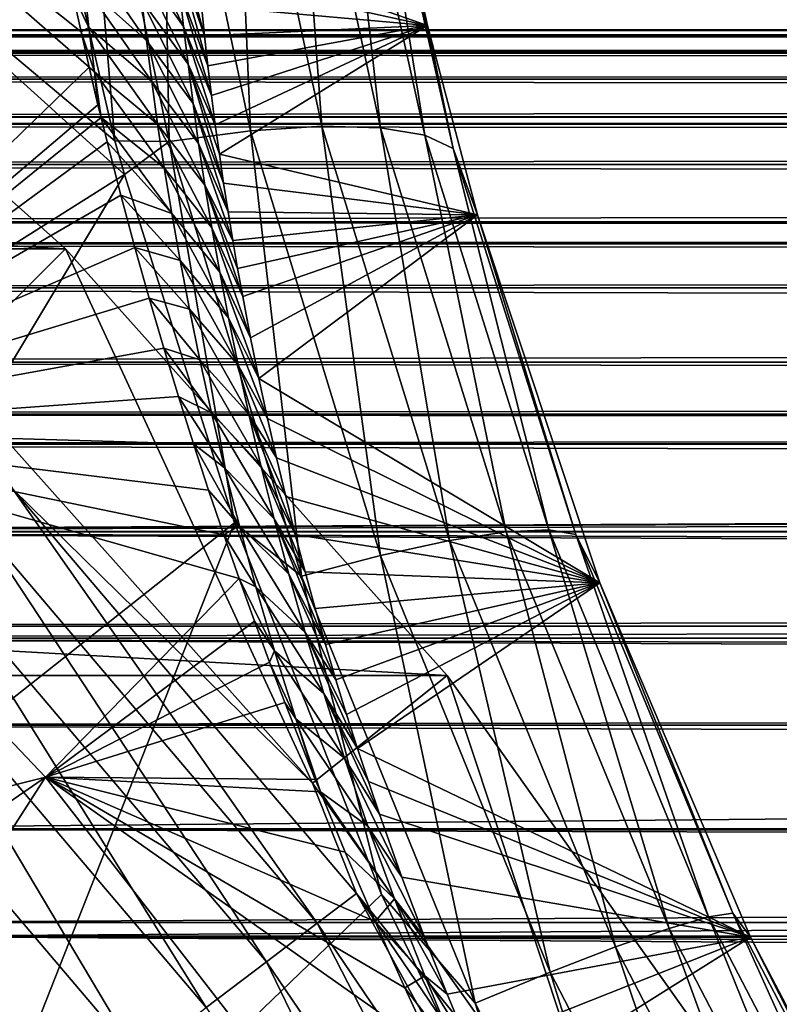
# Model space of a CAD drawing. Header units: metres. Extents: x -101 to 101, y -261 to 23.
# Tile 131 of 256: x -62.54 to -59.56, y 11.18 to 15.04. Entities that reach past the tile are written whole.
import ezdxf

# ---------------------------------------------------------------- set-up
doc = ezdxf.new("R2010")
doc.units = ezdxf.units.M
doc.layers.add('solid_505151_K2442K1000C34', color=7, linetype='CONTINUOUS')

msp = doc.modelspace()

# ---------------------------------------------------------------- linework, layer by layer
at = {"layer": 'solid_505151_K2442K1000C34'}
for points in [[(-62.308498, 16.272068, 103.579216), (-62.528584, 16.127478, 103.718399), (-62.164551, 14.565145, 104.13279)], [(-62.308498, 16.272068, 103.579216), (-61.951694, 14.562527, 104.053017), (-61.985588, 16.273899, 103.385056)], [(-62.308498, 16.272068, 103.579216), (-62.164551, 14.565145, 104.13279), (-61.951694, 14.562527, 104.053017)], [(-61.985588, 16.273899, 103.385056), (-61.633675, 14.604142, 103.85527), (-61.702621, 16.252031, 103.137215)], [(-61.951694, 14.562527, 104.053017), (-61.633675, 14.604142, 103.85527), (-61.985588, 16.273899, 103.385056)], [(-61.702621, 16.252031, 103.137215), (-61.354496, 14.622404, 103.602882), (-61.469643, 16.207249, 102.844482)], [(-61.633675, 14.604142, 103.85527), (-61.354496, 14.622404, 103.602882), (-61.702621, 16.252031, 103.137215)], [(-61.469643, 16.207249, 102.844482), (-61.124069, 14.616669, 103.30481), (-61.29493, 16.14114, 102.517258)], [(-61.354496, 14.622404, 103.602882), (-61.124069, 14.616669, 103.30481), (-61.469643, 16.207249, 102.844482)], [(-63.756172, 16.154438, 73.114449), (-62.265804, 14.853215, 73.102074), (-63.730656, 13.433341, 66.448959)], [(-62.297295, 14.992437, 73.389694), (-62.265804, 14.853215, 73.102074), (-63.756172, 16.154438, 73.114449)], [(-62.329655, 15.139996, 73.70282), (-62.297295, 14.992437, 73.389694), (-63.756172, 16.154438, 73.114449)], [(-62.164551, 14.565145, 104.13279), (-62.528584, 16.127478, 103.718399), (-63.694214, 15.849844, 104.159546)], [(-61.29493, 16.14114, 102.517258), (-60.950573, 14.587141, 102.971642), (-61.184673, 16.056044, 102.167145)], [(-61.124069, 14.616669, 103.30481), (-60.950573, 14.587141, 102.971642), (-61.29493, 16.14114, 102.517258)], [(-61.184673, 16.056044, 102.167145), (-60.840164, 14.534863, 102.615196), (-61.107121, 15.770799, 101.867699)], [(-60.950573, 14.587141, 102.971642), (-60.840164, 14.534863, 102.615196), (-61.184673, 16.056044, 102.167145)], [(-62.127937, 14.432769, 104.163322), (-63.694214, 15.849844, 104.159546), (-65.314751, 12.422479, 105.622948)], [(-62.164551, 14.565145, 104.13279), (-63.694214, 15.849844, 104.159546), (-62.127937, 14.432769, 104.163322)], [(-61.107121, 15.770799, 101.867699), (-60.94072, 15.016984, 102.097908), (-61.847805, 15.33433, 77.326363)], [(-60.840164, 14.534863, 102.615196), (-60.94072, 15.016984, 102.097908), (-61.107121, 15.770799, 101.867699)], [(-90.642159, 14.142104, -4), (-88.969795, 15.636626, -4), (-62.357841, 14.142104, -4)], [(-88.969795, 15.636626, -4), (-64.030205, 15.636626, -4), (-62.357841, 14.142104, -4)], [(-64.030205, 15.636626, -4), (-62.834877, 13.665122, -1.482362), (-62.357841, 14.142104, -4)], [(-61.936565, 15.435404, 76.446335), (-61.826298, 15.095171, 76.578812), (-61.81403, 14.976822, 76.223892)], [(-61.936565, 15.435404, 76.446335), (-61.81403, 14.976822, 76.223892), (-61.924843, 15.298621, 76.039612)], [(-61.89595, 15.013604, 75.230476), (-62.075264, 15.266376, 74.950348), (-62.089073, 15.413805, 75.353256)], [(-61.911354, 15.158086, 75.634285), (-61.89595, 15.013604, 75.230476), (-62.089073, 15.413805, 75.353256)], [(-62.041321, 14.958318, 74.148979), (-62.285805, 15.175864, 73.917076), (-62.302677, 15.337824, 74.322273)], [(-62.059399, 15.114624, 74.548882), (-62.041321, 14.958318, 74.148979), (-62.302677, 15.337824, 74.322273)], [(-60.94072, 15.016984, 102.097908), (-61.83754, 15.214303, 76.946632), (-61.847805, 15.33433, 77.326363)], [(-61.924843, 15.298621, 76.039612), (-61.81403, 14.976822, 76.223892), (-61.800793, 14.859341, 75.88102)], [(-61.924843, 15.298621, 76.039612), (-61.800793, 14.859341, 75.88102), (-61.911354, 15.158086, 75.634285)], [(-61.878494, 14.864983, 74.828316), (-62.059399, 15.114624, 74.548882), (-62.075264, 15.266376, 74.950348)], [(-61.89595, 15.013604, 75.230476), (-61.878494, 14.864983, 74.828316), (-62.075264, 15.266376, 74.950348)], [(-60.94072, 15.016984, 102.097908), (-61.826298, 15.095171, 76.578812), (-61.83754, 15.214303, 76.946632)], [(-62.285805, 15.175864, 73.917076), (-62.266415, 15.008657, 73.513405), (-62.329655, 15.139996, 73.70282)], [(-62.020813, 14.797152, 73.750801), (-62.266415, 15.008657, 73.513405), (-62.285805, 15.175864, 73.917076)], [(-62.041321, 14.958318, 74.148979), (-62.020813, 14.797152, 73.750801), (-62.285805, 15.175864, 73.917076)], [(-62.266415, 15.008657, 73.513405), (-62.297295, 14.992437, 73.389694), (-62.329655, 15.139996, 73.70282)], [(-61.911354, 15.158086, 75.634285), (-61.800793, 14.859341, 75.88102), (-61.786659, 14.74283, 75.549133)], [(-61.911354, 15.158086, 75.634285), (-61.786659, 14.74283, 75.549133), (-61.89595, 15.013604, 75.230476)], [(-61.858826, 14.71202, 74.427933), (-62.041321, 14.958318, 74.148979), (-62.059399, 15.114624, 74.548882)], [(-61.878494, 14.864983, 74.828316), (-61.858826, 14.71202, 74.427933), (-62.059399, 15.114624, 74.548882)], [(-60.94072, 15.016984, 102.097908), (-61.81403, 14.976822, 76.223892), (-61.826298, 15.095171, 76.578812)], [(-62.266415, 15.008657, 73.513405), (-62.244274, 14.835846, 73.111397), (-62.297295, 14.992437, 73.389694)], [(-61.997658, 14.630804, 73.354523), (-62.244274, 14.835846, 73.111397), (-62.266415, 15.008657, 73.513405)], [(-62.020813, 14.797152, 73.750801), (-61.997658, 14.630804, 73.354523), (-62.266415, 15.008657, 73.513405)], [(-61.89595, 15.013604, 75.230476), (-61.786659, 14.74283, 75.549133), (-61.771652, 14.627318, 75.228035)], [(-61.89595, 15.013604, 75.230476), (-61.771652, 14.627318, 75.228035), (-61.878494, 14.864983, 74.828316)], [(-60.94072, 15.016984, 102.097908), (-61.800793, 14.859341, 75.88102), (-61.81403, 14.976822, 76.223892)], [(-60.94072, 15.016984, 102.097908), (-61.786659, 14.74283, 75.549133), (-61.800793, 14.859341, 75.88102)], [(-60.94072, 15.016984, 102.097908), (-61.771652, 14.627318, 75.228035), (-61.786659, 14.74283, 75.549133)], [(-60.94072, 15.016984, 102.097908), (-61.755749, 14.512745, 74.918388), (-61.771652, 14.627318, 75.228035)], [(-60.94072, 15.016984, 102.097908), (-60.744415, 14.275797, 102.295341), (-61.755749, 14.512745, 74.918388)], [(-60.840164, 14.534863, 102.615196), (-60.744415, 14.275797, 102.295341), (-60.94072, 15.016984, 102.097908)], [(76.5, 15, 41), (-76.5, 15, 41), (-75.392487, 14.978333, 41.805943)], [(75.392479, 14.978333, 40.194054), (-76.5, 15, 41), (76.5, 15, 41)], [(75.392479, 14.978333, 40.194054), (-75.392555, 14.978335, 40.194111), (-76.5, 15, 41)], [(75.392479, 14.978333, 40.194054), (-74.294228, 14.913756, 39.393803), (-75.392555, 14.978335, 40.194111)], [(75.392563, 14.978336, 41.805885), (76.5, 15, 41), (-75.392487, 14.978333, 41.805943)], [(74.294235, 14.913757, 42.60619), (75.392563, 14.978336, 41.805885), (-75.392487, 14.978333, 41.805943)], [(74.294235, 14.913757, 42.60619), (-75.392487, 14.978333, 41.805943), (-74.294159, 14.913751, 42.606247)], [(74.294144, 14.913751, 39.393745), (-74.294228, 14.913756, 39.393803), (75.392479, 14.978333, 40.194054)], [(-62.244274, 14.835846, 73.111397), (-62.265804, 14.853215, 73.102074), (-62.297295, 14.992437, 73.389694)], [(-61.836758, 14.554455, 74.029526), (-62.020813, 14.797152, 73.750801), (-62.041321, 14.958318, 74.148979)], [(-61.858826, 14.71202, 74.427933), (-61.836758, 14.554455, 74.029526), (-62.041321, 14.958318, 74.148979)], [(74.232582, 14.908854, 39.348927), (-74.232567, 14.908854, 39.348915), (-74.294228, 14.913756, 39.393803)], [(74.232582, 14.908854, 39.348927), (-74.294228, 14.913756, 39.393803), (74.294144, 14.913751, 39.393745)], [(74.294235, 14.913757, 42.60619), (-74.294159, 14.913751, 42.606247), (-74.232758, 14.90887, 42.650944)], [(74.232796, 14.908873, 42.650917), (74.294235, 14.913757, 42.60619), (-74.232758, 14.90887, 42.650944)], [(74.232796, 14.908873, 42.650917), (-74.232758, 14.90887, 42.650944), (-73.2062, 14.807023, 43.398346)], [(73.206184, 14.807021, 38.601643), (-73.2062, 14.807023, 38.601654), (-74.232567, 14.908854, 39.348915)], [(73.206184, 14.807021, 38.601643), (-74.232567, 14.908854, 39.348915), (74.232582, 14.908854, 39.348927)], [(73.206215, 14.807025, 43.398331), (74.232796, 14.908873, 42.650917), (-73.2062, 14.807023, 43.398346)], [(-62.265804, 14.853215, 73.102074), (-62.231167, 14.706189, 72.807343), (-63.730656, 13.433341, 66.448959)], [(-62.244274, 14.835846, 73.111397), (-62.231167, 14.706189, 72.807343), (-62.265804, 14.853215, 73.102074)], [(-61.878494, 14.864983, 74.828316), (-61.771652, 14.627318, 75.228035), (-61.755749, 14.512745, 74.918388)], [(-61.878494, 14.864983, 74.828316), (-61.755749, 14.512745, 74.918388), (-61.739002, 14.399174, 74.619331)], [(-61.878494, 14.864983, 74.828316), (-61.739002, 14.399174, 74.619331), (-61.858826, 14.71202, 74.427933)], [(-62.244274, 14.835846, 73.111397), (-62.219093, 14.656517, 72.709953), (-62.231167, 14.706189, 72.807343)], [(-61.971626, 14.458949, 72.960327), (-62.219093, 14.656517, 72.709953), (-62.244274, 14.835846, 73.111397)], [(-61.997658, 14.630804, 73.354523), (-61.971626, 14.458949, 72.960327), (-62.244274, 14.835846, 73.111397)], [(73.206215, 14.807025, 43.398331), (-73.2062, 14.807023, 43.398346), (-72.134781, 14.65937, 44.178501)], [(72.134758, 14.659367, 37.821484), (-72.13475, 14.659366, 37.82148), (-73.2062, 14.807023, 38.601654)], [(73.206184, 14.807021, 38.601643), (72.134758, 14.659367, 37.821484), (-73.2062, 14.807023, 38.601654)], [(72.134773, 14.659369, 44.178505), (73.206215, 14.807025, 43.398331), (-72.134781, 14.65937, 44.178501)], [(-61.812069, 14.391991, 73.633293), (-61.997658, 14.630804, 73.354523), (-62.020813, 14.797152, 73.750801)], [(-61.836758, 14.554455, 74.029526), (-61.812069, 14.391991, 73.633293), (-62.020813, 14.797152, 73.750801)], [(-62.231167, 14.706189, 72.807343), (-62.219093, 14.656517, 72.709953), (-63.730656, 13.433341, 66.448959)], [(-61.858826, 14.71202, 74.427933), (-61.739002, 14.399174, 74.619331), (-61.721478, 14.286673, 74.329933)], [(-61.858826, 14.71202, 74.427933), (-61.721478, 14.286673, 74.329933), (-61.836758, 14.554455, 74.029526)], [(72.134773, 14.659369, 44.178505), (-72.134781, 14.65937, 44.178501), (-71.957451, 14.63079, 44.307564)], [(72.134758, 14.659367, 37.821484), (71.957291, 14.630764, 37.692318), (-72.13475, 14.659366, 37.82148)], [(71.957291, 14.630764, 37.692318), (-71.957245, 14.630756, 37.692287), (-72.13475, 14.659366, 37.82148)], [(71.957451, 14.63079, 44.307564), (72.134773, 14.659369, 44.178505), (-71.957451, 14.63079, 44.307564)], [(71.957451, 14.63079, 44.307564), (-71.957451, 14.63079, 44.307564), (-71.084808, 14.472438, 44.943165)], [(71.084785, 14.472432, 37.056816), (-71.957245, 14.630756, 37.692287), (71.957291, 14.630764, 37.692318)], [(71.084785, 14.472432, 37.056816), (-71.08477, 14.47243, 37.056808), (-71.957245, 14.630756, 37.692287)], [(71.084801, 14.472436, 44.943172), (71.957451, 14.63079, 44.307564), (-71.084808, 14.472438, 44.943165)], [(-62.219093, 14.656517, 72.709953), (-62.195473, 14.561212, 72.525993), (-63.730656, 13.433341, 66.448959)], [(-61.942421, 14.281166, 72.568451), (-62.195473, 14.561212, 72.525993), (-62.219093, 14.656517, 72.709953)], [(-61.971626, 14.458949, 72.960327), (-61.942421, 14.281166, 72.568451), (-62.219093, 14.656517, 72.709953)], [(-61.784534, 14.224332, 73.239464), (-61.971626, 14.458949, 72.960327), (-61.997658, 14.630804, 73.354523)], [(-61.812069, 14.391991, 73.633293), (-61.784534, 14.224332, 73.239464), (-61.997658, 14.630804, 73.354523)], [(-61.633675, 14.604142, 103.85527), (-61.124958, 12.940729, 104.198799), (-61.354496, 14.622404, 103.602882)], [(-61.354496, 14.622404, 103.602882), (-60.854645, 12.999501, 103.94297), (-61.124069, 14.616669, 103.30481)], [(-61.124958, 12.940729, 104.198799), (-60.854645, 12.999501, 103.94297), (-61.354496, 14.622404, 103.602882)], [(-61.951694, 14.562527, 104.053017), (-61.433376, 12.859103, 104.399269), (-61.633675, 14.604142, 103.85527)], [(-61.433376, 12.859103, 104.399269), (-61.124958, 12.940729, 104.198799), (-61.633675, 14.604142, 103.85527)], [(-61.124069, 14.616669, 103.30481), (-60.632034, 13.03334, 103.640854), (-60.950573, 14.587141, 102.971642)], [(-60.854645, 12.999501, 103.94297), (-60.632034, 13.03334, 103.640854), (-61.124069, 14.616669, 103.30481)], [(-60.950573, 14.587141, 102.971642), (-60.465023, 13.041041, 103.303177), (-60.840164, 14.534863, 102.615196)], [(-60.632034, 13.03334, 103.640854), (-60.465023, 13.041041, 103.303177), (-60.950573, 14.587141, 102.971642)], [(-62.195473, 14.561212, 72.525993), (-62.142025, 14.352268, 72.134773), (-63.730656, 13.433341, 66.448959)], [(-61.942421, 14.281166, 72.568451), (-62.142025, 14.352268, 72.134773), (-62.195473, 14.561212, 72.525993)], [(-61.951694, 14.562527, 104.053017), (-62.164551, 14.565145, 104.13279), (-62.127937, 14.432769, 104.163322)], [(-61.951694, 14.562527, 104.053017), (-62.127937, 14.432769, 104.163322), (-61.696407, 13.068977, 104.435341)], [(-61.951694, 14.562527, 104.053017), (-61.696407, 13.068977, 104.435341), (-61.433376, 12.859103, 104.399269)], [(-61.836758, 14.554455, 74.029526), (-61.721478, 14.286673, 74.329933), (-61.703182, 14.175234, 74.050392)], [(-61.836758, 14.554455, 74.029526), (-61.703182, 14.175234, 74.050392), (-61.812069, 14.391991, 73.633293)], [(-60.744415, 14.275797, 102.295341), (-61.739002, 14.399174, 74.619331), (-61.755749, 14.512745, 74.918388)], [(-60.840164, 14.534863, 102.615196), (-60.359543, 13.022331, 102.941933), (-60.744415, 14.275797, 102.295341)], [(-60.465023, 13.041041, 103.303177), (-60.359543, 13.022331, 102.941933), (-60.840164, 14.534863, 102.615196)], [(71.084801, 14.472436, 44.943172), (-71.084808, 14.472438, 44.943165), (-70.059753, 14.248142, 45.689396)], [(71.084785, 14.472432, 37.056816), (70.059723, 14.248135, 36.310581), (-71.08477, 14.47243, 37.056808)], [(70.059723, 14.248135, 36.310581), (-70.059708, 14.248132, 36.310574), (-71.08477, 14.47243, 37.056808)], [(70.059738, 14.248139, 45.689404), (71.084801, 14.472436, 44.943172), (-70.059753, 14.248142, 45.689396)], [(-62.127937, 14.432769, 104.163322), (-65.314751, 12.422479, 105.622948), (-64.077522, 11.18525, 105.622948)], [(-61.696407, 13.068977, 104.435341), (-62.127937, 14.432769, 104.163322), (-64.077522, 11.18525, 105.622948)], [(-61.753902, 14.051134, 72.848289), (-61.942421, 14.281166, 72.568451), (-61.971626, 14.458949, 72.960327)], [(-61.784534, 14.224332, 73.239464), (-61.753902, 14.051134, 72.848289), (-61.971626, 14.458949, 72.960327)], [(-61.812069, 14.391991, 73.633293), (-61.703182, 14.175234, 74.050392), (-61.684109, 14.064837, 73.780983)], [(-61.812069, 14.391991, 73.633293), (-61.684109, 14.064837, 73.780983), (-61.664314, 13.955525, 73.520912)], [(-61.812069, 14.391991, 73.633293), (-61.664314, 13.955525, 73.520912), (-61.784534, 14.224332, 73.239464)], [(-60.744415, 14.275797, 102.295341), (-61.721478, 14.286673, 74.329933), (-61.739002, 14.399174, 74.619331)], [(-62.142025, 14.352268, 72.134773), (-62.087154, 14.147903, 71.768867), (-63.730656, 13.433341, 66.448959)], [(-61.909695, 14.096946, 72.179199), (-62.087154, 14.147903, 71.768867), (-62.142025, 14.352268, 72.134773)], [(-61.942421, 14.281166, 72.568451), (-61.909695, 14.096946, 72.179199), (-62.142025, 14.352268, 72.134773)], [(-61.719833, 13.871949, 72.460136), (-61.909695, 14.096946, 72.179199), (-61.942421, 14.281166, 72.568451)], [(-61.753902, 14.051134, 72.848289), (-61.719833, 13.871949, 72.460136), (-61.942421, 14.281166, 72.568451)], [(-60.744415, 14.275797, 102.295341), (-61.703182, 14.175234, 74.050392), (-61.721478, 14.286673, 74.329933)], [(-60.744415, 14.275797, 102.295341), (-61.684109, 14.064837, 73.780983), (-61.703182, 14.175234, 74.050392)], [(-60.744415, 14.275797, 102.295341), (-61.664314, 13.955525, 73.520912), (-61.684109, 14.064837, 73.780983)], [(-60.744415, 14.275797, 102.295341), (-61.633373, 13.793674, 73.146996), (-61.664314, 13.955525, 73.520912)], [(-60.744415, 14.275797, 102.295341), (-61.600929, 13.634313, 72.793404), (-61.633373, 13.793674, 73.146996)], [(-60.744415, 14.275797, 102.295341), (-60.265217, 12.833013, 102.595276), (-61.600929, 13.634313, 72.793404)], [(-60.359543, 13.022331, 102.941933), (-60.265217, 12.833013, 102.595276), (-60.744415, 14.275797, 102.295341)], [(70.059738, 14.248139, 45.689404), (-70.059753, 14.248142, 45.689396), (-69.710228, 14.161796, 45.944042)], [(70.059723, 14.248135, 36.310581), (69.710091, 14.16176, 36.055859), (-70.059708, 14.248132, 36.310574)], [(69.710091, 14.16176, 36.055859), (-69.710052, 14.161751, 36.055828), (-70.059708, 14.248132, 36.310574)], [(69.710228, 14.161796, 45.944042), (70.059738, 14.248139, 45.689404), (-69.710228, 14.161796, 45.944042)], [(-61.784534, 14.224332, 73.239464), (-61.664314, 13.955525, 73.520912), (-61.633373, 13.793674, 73.146996)], [(-61.784534, 14.224332, 73.239464), (-61.633373, 13.793674, 73.146996), (-61.753902, 14.051134, 72.848289)], [(69.710228, 14.161796, 45.944042), (-69.710228, 14.161796, 45.944042), (-69.066162, 13.989266, 46.412987)], [(69.066124, 13.989257, 35.586987), (-69.710052, 14.161751, 36.055828), (69.710091, 14.16176, 36.055859)], [(69.066124, 13.989257, 35.586987), (-69.066116, 13.989254, 35.586983), (-69.710052, 14.161751, 36.055828)], [(69.066147, 13.989264, 46.412994), (69.710228, 14.161796, 45.944042), (-69.066162, 13.989266, 46.412987)], [(-92.136597, 12.469823, -4), (-90.642159, 14.142104, -4), (-60.8634, 12.469823, -4)], [(-90.642159, 14.142104, -4), (-62.357841, 14.142104, -4), (-60.8634, 12.469823, -4)], [(-62.087154, 14.147903, 71.768867), (-62.030849, 13.948191, 71.427498), (-63.730656, 13.433341, 66.448959)], [(-62.357841, 14.142104, -4), (-62.834877, 13.665122, -1.482362), (-61.390793, 12.049191, -1.482362)], [(-62.357841, 14.142104, -4), (-61.390793, 12.049191, -1.482362), (-60.8634, 12.469823, -4)], [(-61.873089, 13.905777, 71.792862), (-62.030849, 13.948191, 71.427498), (-62.087154, 14.147903, 71.768867)], [(-61.909695, 14.096946, 72.179199), (-61.873089, 13.905777, 71.792862), (-62.087154, 14.147903, 71.768867)], [(-61.681992, 13.686318, 72.075371), (-61.873089, 13.905777, 71.792862), (-61.909695, 14.096946, 72.179199)], [(-61.719833, 13.871949, 72.460136), (-61.681992, 13.686318, 72.075371), (-61.909695, 14.096946, 72.179199)], [(-61.753902, 14.051134, 72.848289), (-61.633373, 13.793674, 73.146996), (-61.600929, 13.634313, 72.793404)], [(-61.753902, 14.051134, 72.848289), (-61.600929, 13.634313, 72.793404), (-61.719833, 13.871949, 72.460136)], [(69.066147, 13.989264, 46.412994), (-69.066162, 13.989266, 46.412987), (-68.106873, 13.69851, 47.111534)], [(69.066124, 13.989257, 35.586987), (68.106834, 13.698499, 34.888443), (-69.066116, 13.989254, 35.586983)], [(68.106834, 13.698499, 34.888443), (-68.106827, 13.698496, 34.888435), (-69.066116, 13.989254, 35.586983)], [(68.106857, 13.698506, 47.111538), (69.066147, 13.989264, 46.412994), (-68.106873, 13.69851, 47.111534)], [(-62.030849, 13.948191, 71.427498), (-61.973846, 13.753181, 71.108063), (-63.730656, 13.433341, 66.448959)], [(-61.832153, 13.707024, 71.409859), (-61.973846, 13.753181, 71.108063), (-62.030849, 13.948191, 71.427498)], [(-61.873089, 13.905777, 71.792862), (-61.832153, 13.707024, 71.409859), (-62.030849, 13.948191, 71.427498)], [(-61.639988, 13.493731, 71.694435), (-61.832153, 13.707024, 71.409859), (-61.873089, 13.905777, 71.792862)], [(-61.681992, 13.686318, 72.075371), (-61.639988, 13.493731, 71.694435), (-61.873089, 13.905777, 71.792862)], [(-61.719833, 13.871949, 72.460136), (-61.600929, 13.634313, 72.793404), (-61.56712, 13.477518, 72.458397)], [(-61.719833, 13.871949, 72.460136), (-61.56712, 13.477518, 72.458397), (-61.681992, 13.686318, 72.075371)], [(-61.973846, 13.753181, 71.108063), (-61.915615, 13.562927, 70.811188), (-63.730656, 13.433341, 66.448959)], [(-61.786312, 13.49987, 71.030716), (-61.915615, 13.562927, 70.811188), (-61.973846, 13.753181, 71.108063)], [(-61.832153, 13.707024, 71.409859), (-61.786312, 13.49987, 71.030716), (-61.973846, 13.753181, 71.108063)], [(68.106857, 13.698506, 47.111538), (-68.106873, 13.69851, 47.111534), (-67.505241, 13.494601, 47.549484)], [(68.106834, 13.698499, 34.888443), (67.505127, 13.49456, 34.450432), (-68.106827, 13.698496, 34.888435)], [(67.505127, 13.49456, 34.450432), (-67.505096, 13.494549, 34.450409), (-68.106827, 13.698496, 34.888435)], [(67.505241, 13.494601, 47.549484), (68.106857, 13.698506, 47.111538), (-67.505241, 13.494601, 47.549484)], [(-61.593296, 13.293498, 71.317955), (-61.786312, 13.49987, 71.030716), (-61.832153, 13.707024, 71.409859)], [(-61.639988, 13.493731, 71.694435), (-61.593296, 13.293498, 71.317955), (-61.832153, 13.707024, 71.409859)], [(-61.390793, 12.049191, -1.482362), (-62.834877, 13.665122, -1.482362), (-62.564163, 13.200726, -1.132233)], [(-61.681992, 13.686318, 72.075371), (-61.56712, 13.477518, 72.458397), (-61.532036, 13.323328, 72.141212)], [(-61.681992, 13.686318, 72.075371), (-61.532036, 13.323328, 72.141212), (-61.639988, 13.493731, 71.694435)], [(-60.265217, 12.833013, 102.595276), (-61.56712, 13.477518, 72.458397), (-61.600929, 13.634313, 72.793404)], [(-61.915615, 13.562927, 70.811188), (-61.856998, 13.377465, 70.534111), (-63.730656, 13.433341, 66.448959)], [(-61.73497, 13.28348, 70.656013), (-61.856998, 13.377465, 70.534111), (-61.915615, 13.562927, 70.811188)], [(-61.786312, 13.49987, 71.030716), (-61.73497, 13.28348, 70.656013), (-61.915615, 13.562927, 70.811188)], [(67.505241, 13.494601, 47.549484), (-67.505241, 13.494601, 47.549484), (-67.184464, 13.378745, 47.783005)], [(67.184425, 13.378732, 34.216969), (-67.505096, 13.494549, 34.450409), (67.505127, 13.49456, 34.450432)], [(67.184425, 13.378732, 34.216969), (-67.18441, 13.378727, 34.216957), (-67.505096, 13.494549, 34.450409)], [(67.184448, 13.37874, 47.783016), (67.505241, 13.494601, 47.549484), (-67.184464, 13.378745, 47.783005)], [(-61.54137, 13.084902, 70.946609), (-61.73497, 13.28348, 70.656013), (-61.786312, 13.49987, 71.030716)], [(-61.593296, 13.293498, 71.317955), (-61.54137, 13.084902, 70.946609), (-61.786312, 13.49987, 71.030716)], [(-61.639988, 13.493731, 71.694435), (-61.532036, 13.323328, 72.141212), (-61.495724, 13.171729, 71.841896)], [(-61.639988, 13.493731, 71.694435), (-61.495724, 13.171729, 71.841896), (-61.458324, 13.022778, 71.558609)], [(-61.639988, 13.493731, 71.694435), (-61.458324, 13.022778, 71.558609), (-61.593296, 13.293498, 71.317955)], [(-60.265217, 12.833013, 102.595276), (-61.532036, 13.323328, 72.141212), (-61.56712, 13.477518, 72.458397)], [(-63.730656, 13.433341, 66.448959), (-62.437145, 12.072566, 66.448959), (-65.096977, 11.402987, 59.914131)], [(-61.678425, 12.850045, 69.816147), (-62.437145, 12.072566, 66.448959), (-63.730656, 13.433341, 66.448959)], [(-61.73806, 13.021047, 70.038132), (-61.678425, 12.850045, 69.816147), (-63.730656, 13.433341, 66.448959)], [(-61.797722, 13.196855, 70.276901), (-61.73806, 13.021047, 70.038132), (-63.730656, 13.433341, 66.448959)], [(-61.856998, 13.377465, 70.534111), (-61.797722, 13.196855, 70.276901), (-63.730656, 13.433341, 66.448959)], [(0, 13.355837, 47.828003), (-67.184464, 13.378745, 47.783005), (-66.302032, 13.033009, 48.425678)], [(0, 13.355837, 47.828003), (67.184448, 13.37874, 47.783016), (-67.184464, 13.378745, 47.783005)], [(66.301994, 13.032993, 33.574295), (-67.18441, 13.378727, 34.216957), (67.184425, 13.378732, 34.216969)], [(66.301994, 13.032993, 33.574295), (-66.301979, 13.032988, 33.574284), (-67.18441, 13.378727, 34.216957)], [(-1.093417, 13.326426, 47.885227), (0, 13.355837, 47.828003), (-66.302032, 13.033009, 48.425678)], [(-61.677334, 13.056767, 70.286537), (-61.797722, 13.196855, 70.276901), (-61.856998, 13.377465, 70.534111)], [(-61.73497, 13.28348, 70.656013), (-61.677334, 13.056767, 70.286537), (-61.856998, 13.377465, 70.534111)], [(-2.216339, 13.234003, 48.061245), (-1.093417, 13.326426, 47.885227), (-66.302032, 13.033009, 48.425678)], [(-60.265217, 12.833013, 102.595276), (-61.495724, 13.171729, 71.841896), (-61.532036, 13.323328, 72.141212)], [(-61.483547, 12.8671, 70.581238), (-61.677334, 13.056767, 70.286537), (-61.73497, 13.28348, 70.656013)], [(-61.54137, 13.084902, 70.946609), (-61.483547, 12.8671, 70.581238), (-61.73497, 13.28348, 70.656013)], [(-61.593296, 13.293498, 71.317955), (-61.458324, 13.022778, 71.558609), (-61.419865, 12.876452, 71.291801)], [(-61.593296, 13.293498, 71.317955), (-61.419865, 12.876452, 71.291801), (-61.54137, 13.084902, 70.946609)], [(-3.405183, 13.064626, 48.369907), (-2.216339, 13.234003, 48.061245), (-66.302032, 13.033009, 48.425678)], [(-62.704254, 13.068025, -0.812059), (-61.372223, 11.499837, -0.812059), (-62.564163, 13.200726, -1.132233)], [(-61.390793, 12.049191, -1.482362), (-62.564163, 13.200726, -1.132233), (-61.218605, 11.616613, -1.132233)], [(-61.372223, 11.499837, -0.812059), (-61.218605, 11.616613, -1.132233), (-62.564163, 13.200726, -1.132233)], [(-61.677334, 13.056767, 70.286537), (-61.73806, 13.021047, 70.038132), (-61.797722, 13.196855, 70.276901)], [(-60.265217, 12.833013, 102.595276), (-61.458324, 13.022778, 71.558609), (-61.495724, 13.171729, 71.841896)], [(-61.54137, 13.084902, 70.946609), (-61.419865, 12.876452, 71.291801), (-61.380455, 12.732787, 71.040283)], [(-61.54137, 13.084902, 70.946609), (-61.380455, 12.732787, 71.040283), (-61.340183, 12.591792, 70.8032)], [(-61.54137, 13.084902, 70.946609), (-61.340183, 12.591792, 70.8032), (-61.483547, 12.8671, 70.581238)], [(-4.689698, 12.792525, 48.832706), (-3.405183, 13.064626, 48.369907), (-66.302032, 13.033009, 48.425678)], [(-61.696407, 13.068977, 104.435341), (-64.077522, 11.18525, 105.622948), (-62.976395, 9.825474, 105.622948)], [(-61.120647, 11.612587, 104.637009), (-61.696407, 13.068977, 104.435341), (-62.976395, 9.825474, 105.622948)], [(-62.885155, 12.896667, -0.533388), (-61.570591, 11.349042, -0.533388), (-62.704254, 13.068025, -0.812059)], [(-61.570591, 11.349042, -0.533388), (-61.372223, 11.499837, -0.812059), (-62.704254, 13.068025, -0.812059)], [(-61.677334, 13.056767, 70.286537), (-61.612411, 12.818377, 69.92337), (-61.73806, 13.021047, 70.038132)], [(-61.433376, 12.859103, 104.399269), (-61.696407, 13.068977, 104.435341), (-61.120647, 11.612587, 104.637009)], [(-61.418961, 12.63899, 70.223083), (-61.612411, 12.818377, 69.92337), (-61.677334, 13.056767, 70.286537)], [(-61.483547, 12.8671, 70.581238), (-61.418961, 12.63899, 70.223083), (-61.677334, 13.056767, 70.286537)], [(-60.632034, 13.03334, 103.640854), (-59.993893, 11.479829, 103.845558), (-60.465023, 13.041041, 103.303177)], [(-60.465023, 13.041041, 103.303177), (-59.838776, 11.524321, 103.505066), (-60.359543, 13.022331, 102.941933)], [(-59.993893, 11.479829, 103.845558), (-59.838776, 11.524321, 103.505066), (-60.465023, 13.041041, 103.303177)], [(-4.689698, 12.792525, 48.832706), (-66.302032, 13.033009, 48.425678), (-65.460503, 12.664227, 49.038494)], [(66.301994, 13.032993, 33.574295), (65.460457, 12.664208, 32.961479), (-66.301979, 13.032988, 33.574284)], [(65.460457, 12.664208, 32.961479), (-65.460449, 12.664203, 32.961468), (-66.301979, 13.032988, 33.574284)], [(-61.612411, 12.818377, 69.92337), (-61.678425, 12.850045, 69.816147), (-61.73806, 13.021047, 70.038132)], [(-60.265217, 12.833013, 102.595276), (-61.419865, 12.876452, 71.291801), (-61.458324, 13.022778, 71.558609)], [(-60.854645, 12.999501, 103.94297), (-60.203304, 11.406944, 104.1502), (-60.632034, 13.03334, 103.640854)], [(-60.203304, 11.406944, 104.1502), (-59.993893, 11.479829, 103.845558), (-60.632034, 13.03334, 103.640854)], [(-60.359543, 13.022331, 102.941933), (-59.743462, 11.538839, 103.140816), (-60.265217, 12.833013, 102.595276)], [(-59.838776, 11.524321, 103.505066), (-59.743462, 11.538839, 103.140816), (-60.359543, 13.022331, 102.941933)], [(-61.124958, 12.940729, 104.198799), (-60.459579, 11.308255, 104.408188), (-60.854645, 12.999501, 103.94297)], [(-60.459579, 11.308255, 104.408188), (-60.203304, 11.406944, 104.1502), (-60.854645, 12.999501, 103.94297)], [(-61.433376, 12.859103, 104.399269), (-60.753624, 11.187262, 104.610359), (-61.124958, 12.940729, 104.198799)], [(-60.753624, 11.187262, 104.610359), (-60.459579, 11.308255, 104.408188), (-61.124958, 12.940729, 104.198799)], [(-63.100544, 12.692637, -0.305955), (-61.806778, 11.169497, -0.305955), (-62.885155, 12.896667, -0.533388)], [(-61.806778, 11.169497, -0.305955), (-61.570591, 11.349042, -0.533388), (-62.885155, 12.896667, -0.533388)], [(-61.678425, 12.850045, 69.816147), (-61.618465, 12.683834, 69.611206), (-62.437145, 12.072566, 66.448959)], [(-61.539101, 12.566857, 69.567726), (-61.618465, 12.683834, 69.611206), (-61.678425, 12.850045, 69.816147)], [(-61.612411, 12.818377, 69.92337), (-61.539101, 12.566857, 69.567726), (-61.678425, 12.850045, 69.816147)], [(-61.483547, 12.8671, 70.581238), (-61.340183, 12.591792, 70.8032), (-61.299099, 12.45346, 70.580772)], [(-61.483547, 12.8671, 70.581238), (-61.299099, 12.45346, 70.580772), (-61.418961, 12.63899, 70.223083)], [(-61.433376, 12.859103, 104.399269), (-61.120647, 11.612587, 104.637009), (-60.753624, 11.187262, 104.610359)], [(-60.265217, 12.833013, 102.595276), (-61.380455, 12.732787, 71.040283), (-61.419865, 12.876452, 71.291801)], [(-61.346664, 12.399419, 69.873459), (-61.539101, 12.566857, 69.567726), (-61.612411, 12.818377, 69.92337)], [(-61.418961, 12.63899, 70.223083), (-61.346664, 12.399419, 69.873459), (-61.612411, 12.818377, 69.92337)], [(-60.265217, 12.833013, 102.595276), (-61.340183, 12.591792, 70.8032), (-61.380455, 12.732787, 71.040283)], [(-60.265217, 12.833013, 102.595276), (-61.299099, 12.45346, 70.580772), (-61.340183, 12.591792, 70.8032)], [(-60.265217, 12.833013, 102.595276), (-61.257332, 12.317859, 70.371483), (-61.299099, 12.45346, 70.580772)], [(-60.265217, 12.833013, 102.595276), (-61.214924, 12.18497, 70.175598), (-61.257332, 12.317859, 70.371483)], [(-60.265217, 12.833013, 102.595276), (-59.67485, 11.445517, 102.77301), (-61.214924, 12.18497, 70.175598)], [(-59.743462, 11.538839, 103.140816), (-59.67485, 11.445517, 102.77301), (-60.265217, 12.833013, 102.595276)], [(-4.689698, 12.792525, 48.832706), (-65.460503, 12.664227, 49.038494), (-65.358131, 12.616606, 49.113029)], [(-6.078508, 12.383023, 49.465267), (-4.689698, 12.792525, 48.832706), (-65.358131, 12.616606, 49.113029)], [(-63.342899, 12.463066, -0.137706), (-62.072533, 10.967475, -0.137706), (-63.100544, 12.692637, -0.305955)], [(-62.072533, 10.967475, -0.137706), (-61.806778, 11.169497, -0.305955), (-63.100544, 12.692637, -0.305955)], [(65.460457, 12.664208, 32.961479), (65.35804, 12.616562, 32.886902), (-65.460449, 12.664203, 32.961468)], [(65.35804, 12.616562, 32.886902), (-65.358017, 12.616549, 32.886883), (-65.460449, 12.664203, 32.961468)], [(-61.618465, 12.683834, 69.611206), (-61.558743, 12.52214, 69.42083), (-62.437145, 12.072566, 66.448959)], [(-61.539101, 12.566857, 69.567726), (-61.558743, 12.52214, 69.42083), (-61.618465, 12.683834, 69.611206)], [(-6.078508, 12.383023, 49.465267), (-65.358131, 12.616606, 49.113029), (-64.660934, 12.275385, 49.620609)], [(64.660896, 12.275364, 32.37936), (-65.358017, 12.616549, 32.886883), (65.35804, 12.616562, 32.886902)], [(64.660896, 12.275364, 32.37936), (-64.660881, 12.275358, 32.379353), (-65.358017, 12.616549, 32.886883)], [(-61.418961, 12.63899, 70.223083), (-61.299099, 12.45346, 70.580772), (-61.257332, 12.317859, 70.371483)], [(-61.418961, 12.63899, 70.223083), (-61.257332, 12.317859, 70.371483), (-61.214924, 12.18497, 70.175598)], [(-61.418961, 12.63899, 70.223083), (-61.214924, 12.18497, 70.175598), (-61.346664, 12.399419, 69.873459)], [(-61.539101, 12.566857, 69.567726), (-61.455841, 12.300196, 69.221565), (-61.558743, 12.52214, 69.42083)], [(-61.265411, 12.146898, 69.534386), (-61.455841, 12.300196, 69.221565), (-61.539101, 12.566857, 69.567726)], [(-61.346664, 12.399419, 69.873459), (-61.265411, 12.146898, 69.534386), (-61.539101, 12.566857, 69.567726)], [(-61.558743, 12.52214, 69.42083), (-61.49894, 12.365061, 69.245483), (-62.437145, 12.072566, 66.448959)], [(-61.455841, 12.300196, 69.221565), (-61.49894, 12.365061, 69.245483), (-61.558743, 12.52214, 69.42083)], [(-93.434448, 10.640695, -4), (-92.136597, 12.469823, -4), (-59.565556, 10.640695, -4)], [(-92.136597, 12.469823, -4), (-60.8634, 12.469823, -4), (-59.565556, 10.640695, -4)], [(-63.603752, 12.215973, -0.03452), (-62.358574, 10.750033, -0.03452), (-63.342899, 12.463066, -0.137706)], [(-62.358574, 10.750033, -0.03452), (-62.072533, 10.967475, -0.137706), (-63.342899, 12.463066, -0.137706)], [(-60.8634, 12.469823, -4), (-61.390793, 12.049191, -1.482362), (-60.136715, 10.281734, -1.482362)], [(-60.8634, 12.469823, -4), (-60.136715, 10.281734, -1.482362), (-59.565556, 10.640695, -4)], [(-61.346664, 12.399419, 69.873459), (-61.214924, 12.18497, 70.175598), (-61.171967, 12.054811, 69.992317)], [(-61.346664, 12.399419, 69.873459), (-61.171967, 12.054811, 69.992317), (-61.128555, 11.9274, 69.820786)], [(-61.346664, 12.399419, 69.873459), (-61.128555, 11.9274, 69.820786), (-61.265411, 12.146898, 69.534386)], [(-6.078508, 12.383023, 49.465267), (-64.660934, 12.275385, 49.620609), (-63.90414, 11.869312, 50.171665)], [(-7.518821, 11.813287, 50.243713), (-6.078508, 12.383023, 49.465267), (-63.90414, 11.869312, 50.171665)], [(-61.49894, 12.365061, 69.245483), (-61.380085, 12.063564, 68.933235), (-62.437145, 12.072566, 66.448959)], [(-61.455841, 12.300196, 69.221565), (-61.380085, 12.063564, 68.933235), (-61.49894, 12.365061, 69.245483)], [(64.660896, 12.275364, 32.37936), (63.904099, 11.869288, 31.828304), (-64.660881, 12.275358, 32.379353)], [(63.904099, 11.869288, 31.828304), (-63.904091, 11.869284, 31.828299), (-64.660881, 12.275358, 32.379353)], [(-61.455841, 12.300196, 69.221565), (-61.360065, 12.014237, 68.885353), (-61.380085, 12.063564, 68.933235)], [(-61.173698, 11.879712, 69.208382), (-61.360065, 12.014237, 68.885353), (-61.455841, 12.300196, 69.221565)], [(-61.265411, 12.146898, 69.534386), (-61.173698, 11.879712, 69.208382), (-61.455841, 12.300196, 69.221565)], [(-63.174736, 11.17912), (-62.358574, 10.750033, -0.03452), (-63.603752, 12.215973, -0.03452)], [(-59.67485, 11.445517, 102.77301), (-61.171967, 12.054811, 69.992317), (-61.214924, 12.18497, 70.175598)], [(-61.265411, 12.146898, 69.534386), (-61.128555, 11.9274, 69.820786), (-61.040604, 11.680811, 69.512512)], [(-61.265411, 12.146898, 69.534386), (-61.040604, 11.680811, 69.512512), (-61.173698, 11.879712, 69.208382)], [(-62.437145, 12.072566, 66.448959), (-64.429291, 10.693687, 59.914131), (-65.096977, 11.402987, 59.914131)], [(-62.437145, 12.072566, 66.448959), (-63.805645, 9.945368, 59.914131), (-64.429291, 10.693687, 59.914131)], [(-62.437145, 12.072566, 66.448959), (-61.287933, 10.58791, 66.448959), (-63.805645, 9.945368, 59.914131)], [(-60.914242, 10.99921, 68.094505), (-61.287933, 10.58791, 66.448959), (-62.437145, 12.072566, 66.448959)], [(-61.02932, 11.247306, 68.253128), (-60.914242, 10.99921, 68.094505), (-62.437145, 12.072566, 66.448959)], [(-61.145203, 11.506336, 68.442848), (-61.02932, 11.247306, 68.253128), (-62.437145, 12.072566, 66.448959)], [(-61.262184, 11.777873, 68.667625), (-61.145203, 11.506336, 68.442848), (-62.437145, 12.072566, 66.448959)], [(-61.360065, 12.014237, 68.885353), (-61.262184, 11.777873, 68.667625), (-62.437145, 12.072566, 66.448959)], [(-61.380085, 12.063564, 68.933235), (-61.360065, 12.014237, 68.885353), (-62.437145, 12.072566, 66.448959)], [(-60.136715, 10.281734, -1.482362), (-61.390793, 12.049191, -1.482362), (-61.218605, 11.616613, -1.132233)], [(-59.67485, 11.445517, 102.77301), (-61.128555, 11.9274, 69.820786), (-61.171967, 12.054811, 69.992317)], [(-61.069729, 11.59596, 68.898895), (-61.262184, 11.777873, 68.667625), (-61.360065, 12.014237, 68.885353)], [(-61.173698, 11.879712, 69.208382), (-61.069729, 11.59596, 68.898895), (-61.360065, 12.014237, 68.885353)], [(-59.67485, 11.445517, 102.77301), (-61.040604, 11.680811, 69.512512), (-61.128555, 11.9274, 69.820786)], [(-7.518821, 11.813287, 50.243713), (-63.90414, 11.869312, 50.171665), (-63.278271, 11.502752, 50.627392)], [(63.904099, 11.869288, 31.828304), (63.278202, 11.502708, 31.372555), (-63.904091, 11.869284, 31.828299)], [(63.278202, 11.502708, 31.372555), (-63.278179, 11.502696, 31.37254), (-63.904091, 11.869284, 31.828299)], [(-61.173698, 11.879712, 69.208382), (-61.040604, 11.680811, 69.512512), (-60.951702, 11.445292, 69.246788)], [(-61.173698, 11.879712, 69.208382), (-60.951702, 11.445292, 69.246788), (-61.069729, 11.59596, 68.898895)], [(-7.518821, 11.813287, 50.243713), (-63.278271, 11.502752, 50.627392), (-63.190048, 11.448684, 50.691628)], [(-8.923091, 11.08858, 51.101654), (-7.518821, 11.813287, 50.243713), (-63.190048, 11.448684, 50.691628)], [(-61.069729, 11.59596, 68.898895), (-61.145203, 11.506336, 68.442848), (-61.262184, 11.777873, 68.667625)], [(-59.67485, 11.445517, 102.77301), (-60.951702, 11.445292, 69.246788), (-61.040604, 11.680811, 69.512512)], [(-60.434288, 10.19109, 104.738884), (-61.120647, 11.612587, 104.637009), (-62.976395, 9.825474, 105.622948)], [(-61.372223, 11.499837, -0.812059), (-60.217552, 9.796824, -0.812059), (-61.218605, 11.616613, -1.132233)], [(-60.136715, 10.281734, -1.482362), (-61.218605, 11.616613, -1.132233), (-60.052208, 9.896307, -1.132233)], [(-60.217552, 9.796824, -0.812059), (-60.052208, 9.896307, -1.132233), (-61.218605, 11.616613, -1.132233)], [(-60.753624, 11.187262, 104.610359), (-61.120647, 11.612587, 104.637009), (-60.434288, 10.19109, 104.738884)], [(-61.069729, 11.59596, 68.898895), (-60.951225, 11.293435, 68.61087), (-61.145203, 11.506336, 68.442848)], [(-61.069729, 11.59596, 68.898895), (-60.951702, 11.445292, 69.246788), (-60.862637, 11.22135, 69.020271)], [(-61.069729, 11.59596, 68.898895), (-60.862637, 11.22135, 69.020271), (-60.951225, 11.293435, 68.61087)], [(-59.838776, 11.524321, 103.505066), (-59.076862, 10.059103, 103.572868), (-59.743462, 11.538839, 103.140816)], [(-59.743462, 11.538839, 103.140816), (-58.996792, 10.105336, 103.207596), (-59.67485, 11.445517, 102.77301)], [(-59.076862, 10.059103, 103.572868), (-58.996792, 10.105336, 103.207596), (-59.743462, 11.538839, 103.140816)], [(63.190006, 11.448658, 31.308342), (-63.278179, 11.502696, 31.37254), (63.278202, 11.502708, 31.372555)], [(-63.278179, 11.502696, 31.37254), (-63.189999, 11.448653, 31.308336), (-62.51865, 11.016123, 30.81938)], [(-62.661629, 10.727624, 30.490913), (-63.278179, 11.502696, 31.37254), (-62.51865, 11.016123, 30.81938)], [(63.190006, 11.448658, 31.308342), (-63.189999, 11.448653, 31.308336), (-63.278179, 11.502696, 31.37254)], [(-61.570591, 11.349042, -0.533388), (-60.431061, 9.66836, -0.533388), (-61.372223, 11.499837, -0.812059)], [(-60.431061, 9.66836, -0.533388), (-60.217552, 9.796824, -0.812059), (-61.372223, 11.499837, -0.812059)], [(-60.951225, 11.293435, 68.61087), (-61.02932, 11.247306, 68.253128), (-61.145203, 11.506336, 68.442848)], [(-59.993893, 11.479829, 103.845558), (-59.214848, 9.979435, 103.914314), (-59.838776, 11.524321, 103.505066)], [(-59.214848, 9.979435, 103.914314), (-59.076862, 10.059103, 103.572868), (-59.838776, 11.524321, 103.505066)], [(-60.203304, 11.406944, 104.1502), (-59.405842, 9.869159, 104.219826), (-59.993893, 11.479829, 103.845558)], [(-59.405842, 9.869159, 104.219826), (-59.214848, 9.979435, 103.914314), (-59.993893, 11.479829, 103.845558)], [(-8.923091, 11.08858, 51.101654), (-63.190048, 11.448684, 50.691628), (-62.5187, 11.016156, 51.180584)], [(-62.661713, 10.72768, 51.509029), (-62.5187, 11.016156, 51.180584), (-63.190048, 11.448684, 50.691628)], [(62.518654, 11.016128, 30.819386), (-63.189999, 11.448653, 31.308336), (63.190006, 11.448658, 31.308342)], [(62.518654, 11.016128, 30.819386), (-62.51865, 11.016123, 30.81938), (-63.189999, 11.448653, 31.308336)], [(-59.67485, 11.445517, 102.77301), (-60.862637, 11.22135, 69.020271), (-60.951702, 11.445292, 69.246788)], [(-59.67485, 11.445517, 102.77301), (-60.774235, 11.009501, 68.829666), (-60.862637, 11.22135, 69.020271)], [(-59.67485, 11.445517, 102.77301), (-60.687061, 10.809666, 68.671471), (-60.774235, 11.009501, 68.829666)], [(-59.67485, 11.445517, 102.77301), (-58.97718, 10.116004, 102.831841), (-60.687061, 10.809666, 68.671471)], [(-58.996792, 10.105336, 103.207596), (-58.97718, 10.116004, 102.831841), (-59.67485, 11.445517, 102.77301)], [(-60.459579, 11.308255, 104.408188), (-59.643074, 9.73219, 104.478539), (-60.203304, 11.406944, 104.1502)], [(-59.643074, 9.73219, 104.478539), (-59.405842, 9.869159, 104.219826), (-60.203304, 11.406944, 104.1502)], [(-61.806778, 11.169497, -0.305955), (-60.685276, 9.515404, -0.305955), (-61.570591, 11.349042, -0.533388)], [(-60.685276, 9.515404, -0.305955), (-60.431061, 9.66836, -0.533388), (-61.570591, 11.349042, -0.533388)], [(-60.753624, 11.187262, 104.610359), (-59.918118, 9.573389, 104.68129), (-60.459579, 11.308255, 104.408188)], [(-59.918118, 9.573389, 104.68129), (-59.643074, 9.73219, 104.478539), (-60.459579, 11.308255, 104.408188)], [(-60.951225, 11.293435, 68.61087), (-60.81572, 10.970207, 68.350754), (-61.02932, 11.247306, 68.253128)], [(-60.951225, 11.293435, 68.61087), (-60.862637, 11.22135, 69.020271), (-60.774235, 11.009501, 68.829666)], [(-60.951225, 11.293435, 68.61087), (-60.774235, 11.009501, 68.829666), (-60.81572, 10.970207, 68.350754)], [(-60.81572, 10.970207, 68.350754), (-60.914242, 10.99921, 68.094505), (-61.02932, 11.247306, 68.253128)], [(-60.753624, 11.187262, 104.610359), (-60.434288, 10.19109, 104.738884), (-59.918118, 9.573389, 104.68129)]]:
    msp.add_3dface(points, dxfattribs=at)

doc.saveas('drawing.dxf')
